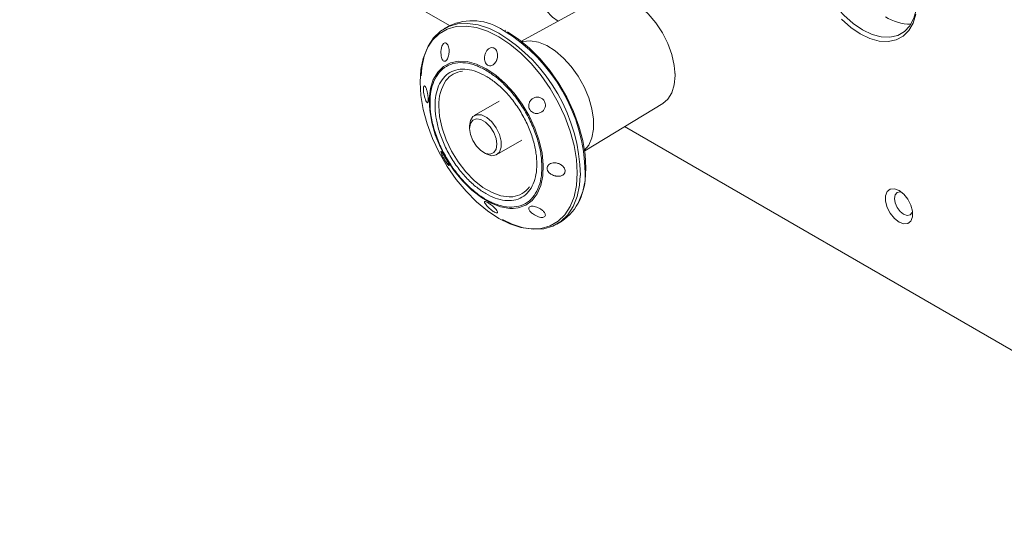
# Model space of a CAD drawing. Header units: millimetres. Extents: x -1492 to 1019, y -120 to 1280.
# Tile 15 of 20: x 714 to 867, y 485 to 563. Entities that reach past the tile are written whole.
import ezdxf

# ---------------------------------------------------------------- set-up
doc = ezdxf.new("R2010")
doc.units = ezdxf.units.MM

msp = doc.modelspace()

# ---------------------------------------------------------------- linework, layer by layer
at = {"color": 7, "linetype": 'Continuous', "lineweight": 15}
for p, q in [((780.44, 561.66), (459.88, 746.72)), ((804.02, 566.05), (791.6, 559.23)), ((780.35, 561.62), (779.62, 561.19)), ((789.11, 560.91), (789.05, 560.94)), ((815.43, 554.04), (815.43, 554.21)), ((788.15, 549.95), (784.26, 547.71)), ((801.41, 542.24), (813.52, 549.58)), ((783.54, 546.11), (783.54, 545.7)), ((913.88, 484.63), (807.6, 545.99)), ((787.76, 541.65), (791.65, 543.89)), ((785.66, 542.02), (786.01, 541.82)), ((797.12, 530.88), (797.85, 531.3))]:
    msp.add_line(p, q, dxfattribs=at)
at = {"color": 7, "linetype": 'Continuous', "lineweight": 15, "flags": 128}
for points in [[(844.37, 580.69), (843.07, 581.29), (841.64, 581.67), (840.3, 581.73), (839.09, 581.44), (838.05, 580.84), (837.2, 579.93), (836.57, 578.74), (836.19, 577.32), (836.06, 575.69), (836.19, 573.91), (836.57, 572.04), (837.2, 570.13), (838.05, 568.24), (839.09, 566.43), (840.3, 564.75), (841.64, 563.26), (843.07, 561.99), (844.55, 560.99)], [(797.27, 562.35), (796.42, 562.98), (795.45, 563.98), (794.61, 565.17), (793.95, 566.47), (793.51, 567.81), (793.32, 569.1), (793.38, 570.26), (793.7, 571.21), (794.26, 571.9), (795.01, 572.29), (795.92, 572.34), (796.93, 572.06), (797.96, 571.46), (798.97, 570.58), (799.88, 569.48), (800.63, 568.22), (801.19, 566.89), (801.51, 565.57), (801.58, 564.75)], [(813.52, 549.58), (814.3, 550.24), (814.92, 551.22), (815.31, 552.46), (815.43, 553.9), (815.31, 555.49), (814.92, 557.16), (814.3, 558.87), (813.47, 560.53), (812.45, 562.08), (811.28, 563.47), (810.02, 564.64), (808.71, 565.54)], [(844.55, 560.99), (846.02, 560.29), (847.45, 559.91), (848.79, 559.86), (850, 560.14), (851.05, 560.74), (851.89, 561.65), (852.52, 562.84), (852.9, 564.26), (853.03, 565.69)], [(844.19, 560.38), (842.7, 561.39), (841.25, 562.66)], [(852.83, 563.45), (852.39, 562.05), (851.72, 560.89), (850.83, 560.01), (849.75, 559.44), (848.5, 559.19), (847.14, 559.26), (845.69, 559.66), (844.19, 560.38)], [(776.01, 553.88), (776.12, 555.14), (776.49, 556.92), (777.11, 558.47), (777.96, 559.77), (779.01, 560.79), (780.26, 561.51), (781.68, 561.92), (783.23, 562), (784.88, 561.76), (786.61, 561.2), (788.06, 560.5)], [(789.41, 560.72), (791.15, 559.58), (792.85, 558.17), (794.48, 556.52), (796, 554.68), (797.4, 552.67), (798.63, 550.54), (799.67, 548.33), (800.5, 546.08), (801.11, 543.85), (801.48, 541.67), (801.61, 539.6), (801.48, 537.66), (801.11, 535.91), (800.5, 534.38), (800.33, 534.06)], [(777.16, 558.47), (776.96, 558.11), (776.36, 556.58), (775.99, 554.83), (775.86, 552.9), (775.99, 550.82), (776.36, 548.65), (776.96, 546.41), (777.8, 544.17), (778.84, 541.96), (780.07, 539.82), (781.47, 537.82), (782.99, 535.97), (784.62, 534.33), (786.32, 532.92), (788.06, 531.77), (789.8, 530.91), (791.5, 530.36), (793.13, 530.12), (794.59, 530.19)], [(790.32, 533.32), (789.78, 533.32), (788.36, 533.56), (786.88, 534.12), (785.38, 534.99), (783.9, 536.14), (782.48, 537.53), (781.17, 539.13), (780, 540.9), (779.01, 542.77), (778.22, 544.71), (777.66, 546.64), (777.35, 548.52), (777.28, 550.29), (777.47, 551.9), (777.91, 553.3), (777.95, 553.38)], [(783.54, 546.11), (783.67, 546.96), (784.06, 547.56), (784.66, 547.85), (785.4, 547.8), (786.22, 547.41), (787.01, 546.72), (787.69, 545.81), (788.19, 544.78), (788.45, 543.74), (788.45, 542.8), (788.19, 542.06), (787.69, 541.61), (787.01, 541.49), (786.22, 541.71), (786.01, 541.82)], [(783.54, 545.7), (783.67, 546.46), (784.03, 546.98), (784.6, 547.21), (785.29, 547.1), (786.03, 546.67), (786.72, 545.98), (787.28, 545.11), (787.65, 544.16), (787.78, 543.25), (787.65, 542.48), (787.28, 541.96), (786.72, 541.74), (786.03, 541.85), (785.29, 542.27), (784.6, 542.96), (784.03, 543.84), (783.67, 544.79), (783.54, 545.7)], [(800.73, 538.41), (800.61, 536.93), (800.24, 535.16), (799.62, 533.6), (798.78, 532.3), (797.72, 531.28), (796.47, 530.56), (795.06, 530.15), (793.51, 530.07), (791.85, 530.31), (790.13, 530.87), (788.67, 531.58)], [(850.2, 531.19), (849.48, 531.76), (848.84, 532.55), (848.37, 533.47), (848.11, 534.42), (848.11, 535.27), (848.37, 535.92), (848.84, 536.3), (849.48, 536.36), (850.2, 536.09), (850.93, 535.52), (851.57, 534.73), (852.04, 533.8), (852.29, 532.86), (852.29, 532.01), (852.04, 531.35), (851.57, 530.97), (850.93, 530.92), (850.2, 531.19)], [(850.59, 535.82), (850.37, 535.87), (849.91, 535.78), (849.6, 535.43), (849.5, 534.86), (849.6, 534.18), (849.91, 533.47), (850.37, 532.85), (850.91, 532.41)], [(850.91, 532.41), (851.45, 532.23), (851.91, 532.31), (852.22, 532.67), (852.29, 532.88)]]:
    msp.add_lwpolyline(points, dxfattribs=at)
at = {"color": 8, "linetype": 'Continuous', "lineweight": 15, "flags": 128}
for points in [[(788.06, 559.94), (786.32, 560.8), (784.62, 561.36), (782.99, 561.6), (781.47, 561.51), (780.07, 561.11), (778.84, 560.4), (777.8, 559.4), (777.16, 558.47)], [(794.59, 530.19), (794.65, 530.2), (796.05, 530.6), (797.28, 531.31), (798.32, 532.32), (799.16, 533.6), (799.76, 535.13), (800.13, 536.88), (800.26, 538.82), (800.13, 540.89), (799.76, 543.07), (799.16, 545.3), (798.32, 547.55), (797.28, 549.76), (796.05, 551.89), (794.65, 553.9), (793.13, 555.75), (791.5, 557.39), (789.8, 558.8), (788.06, 559.94)], [(801.4, 542.32), (802.03, 543.12), (802.52, 544.25), (802.77, 545.6), (802.77, 547.13), (802.52, 548.77), (802.03, 550.47), (801.32, 552.17), (800.41, 553.8), (799.33, 555.3), (798.13, 556.63), (796.85, 557.73), (795.53, 558.56), (794.22, 559.1), (792.97, 559.32), (791.83, 559.22), (791.66, 559.18)], [(777.95, 553.38), (778.59, 554.46), (779.48, 555.34), (780.57, 555.91), (781.81, 556.17), (783.18, 556.09), (784.63, 555.69), (786.13, 554.97)], [(786.13, 554.97), (787.63, 553.96), (789.08, 552.68), (790.45, 551.18), (791.69, 549.49), (792.78, 547.66), (793.67, 545.75), (794.35, 543.81), (794.79, 541.9), (794.98, 540.07), (794.91, 538.37), (794.6, 536.86), (794.04, 535.58), (793.25, 534.55), (792.26, 533.82), (791.09, 533.41), (790.32, 533.32)], [(790.23, 535.12), (789.69, 535.09), (788.39, 535.26), (787.02, 535.76), (785.62, 536.56), (784.25, 537.65), (782.95, 538.98), (781.77, 540.52), (780.73, 542.2), (779.89, 543.97), (779.27, 545.77), (778.89, 547.54), (778.76, 549.22)]]:
    msp.add_lwpolyline(points, dxfattribs=at)
at = {"color": 7, "linetype": 'Continuous', "lineweight": 15}
for centre, radius, start, end in [((852.08, 569.39), 7.51, 237.8336, 269.7318), ((783.96, 553.8), 8.61, 55.7959, 114.7894), ((782.83, 550.9), 3.71, 95.6994, 142.9753), ((792.92, 538.31), 8.56, 305.1414, 3.5565), ((789.81, 538.81), 3.71, 276.4921, 324.2733)]:
    msp.add_arc(centre, radius, start, end, dxfattribs=at)
at = {"color": 8, "linetype": 'Continuous', "lineweight": 15}
for centre, radius, start, end in [((775.07, 538.37), 26.41, 1.0263, 58.6688), ((774.33, 537.94), 26.41, 1.0263, 58.6688), ((785.17, 549.52), 6.41, 145.6689, 182.6514)]:
    msp.add_arc(centre, radius, start, end, dxfattribs=at)
at = {"color": 7, "linetype": 'Continuous', "lineweight": 15}
for points, knots in [([(780.24, 556.84), (780.2, 556.71), (780.11, 556.47), (779.92, 556.22), (779.72, 556.11), (779.54, 556.13), (779.37, 556.28), (779.23, 556.54), (779.12, 556.94), (779.08, 557.45), (779.11, 557.92), (779.2, 558.32), (779.32, 558.63), (779.5, 558.88), (779.7, 558.99), (779.89, 558.96), (780.07, 558.81), (780.23, 558.54), (780.33, 558.18), (780.38, 557.72), (780.35, 557.25), (780.27, 556.94), (780.24, 556.84)], [0, 0, 0, 0, 0.049263, 0.098747, 0.143549, 0.185758, 0.230188, 0.280301, 0.337878, 0.401956, 0.46797, 0.500966, 0.549803, 0.598794, 0.644544, 0.688597, 0.734241, 0.784104, 0.839969, 0.883503, 0.959023, 1, 1, 1, 1]), ([(787.76, 556.34), (787.75, 556.3), (787.65, 556.08), (787.41, 555.73), (787.02, 555.47), (786.65, 555.41), (786.34, 555.5), (786.1, 555.72), (785.93, 556.03), (785.84, 556.42), (785.85, 556.88), (785.98, 557.38), (786.22, 557.83), (786.57, 558.15), (786.94, 558.28), (787.21, 558.23), (787.43, 558.12), (787.62, 557.96), (787.8, 557.64), (787.9, 557.25), (787.9, 556.79), (787.81, 556.5), (787.76, 556.34)], [0, 0, 0, 0, 0.014974, 0.090527, 0.155474, 0.202734, 0.251103, 0.2954, 0.339584, 0.386542, 0.440446, 0.502585, 0.566397, 0.630409, 0.688412, 0.738662, 0.751132, 0.796585, 0.841963, 0.889367, 0.942034, 1, 1, 1, 1]), ([(786.08, 554.74), (786.61, 554.4), (787.7, 553.7), (789.32, 552.21), (790.88, 550.39), (792.26, 548.29), (793.39, 546.03), (794.2, 543.77), (794.66, 541.64), (794.81, 539.68), (794.66, 537.89), (794.2, 536.29), (793.39, 534.96), (792.26, 534.01), (790.88, 533.51), (789.32, 533.48), (787.7, 533.88), (786.08, 534.64), (784.46, 535.75), (782.85, 537.22), (781.29, 539.04), (779.9, 541.15), (778.78, 543.4), (777.97, 545.66), (777.5, 547.8), (777.36, 549.76), (777.5, 551.54), (777.97, 553.14), (778.78, 554.47), (779.9, 555.42), (781.29, 555.92), (782.85, 555.95), (784.46, 555.57), (785.55, 555.01), (786.08, 554.74)], [0, 0, 0, 0, 0.029129, 0.060003, 0.09216, 0.125, 0.15784, 0.189997, 0.220871, 0.25, 0.279129, 0.310003, 0.34216, 0.375, 0.40784, 0.439997, 0.470871, 0.5, 0.529129, 0.560003, 0.59216, 0.625, 0.65784, 0.689997, 0.720871, 0.75, 0.779129, 0.810003, 0.84216, 0.875, 0.90784, 0.939997, 0.970871, 1, 1, 1, 1]), ([(786.08, 553.83), (786.56, 553.53), (787.56, 552.89), (789.03, 551.54), (790.44, 549.88), (791.71, 547.96), (792.73, 545.91), (793.46, 543.86), (793.89, 541.91), (794.02, 540.13), (793.89, 538.51), (793.46, 537.06), (792.73, 535.84), (791.71, 534.98), (790.44, 534.52), (789.03, 534.49), (787.56, 534.85), (786.08, 535.55), (784.61, 536.56), (783.14, 537.89), (781.72, 539.56), (780.46, 541.47), (779.43, 543.52), (778.7, 545.58), (778.28, 547.52), (778.14, 549.3), (778.28, 550.92), (778.7, 552.38), (779.43, 553.59), (780.46, 554.46), (781.72, 554.91), (783.14, 554.94), (784.61, 554.59), (785.6, 554.08), (786.08, 553.83)], [0, 0, 0, 0, 0.029129, 0.060003, 0.09216, 0.125, 0.15784, 0.189997, 0.220871, 0.25, 0.279129, 0.310003, 0.34216, 0.375, 0.40784, 0.439997, 0.470871, 0.5, 0.529129, 0.560003, 0.59216, 0.625, 0.65784, 0.689997, 0.720871, 0.75, 0.779129, 0.810003, 0.84216, 0.875, 0.90784, 0.939997, 0.970871, 1, 1, 1, 1]), ([(776.8, 551.96), (776.85, 551.81), (776.95, 551.53), (777.05, 551.01), (777.11, 550.56), (777.12, 550.19), (777.11, 549.92), (777.07, 549.75), (777, 549.69), (776.9, 549.75), (776.77, 549.97), (776.62, 550.35), (776.49, 550.83), (776.4, 551.31), (776.37, 551.64), (776.37, 551.89), (776.38, 552.09), (776.44, 552.27), (776.53, 552.33), (776.64, 552.26), (776.74, 552.11), (776.79, 551.98), (776.8, 551.96)], [0, 0, 0, 0, 0.075556, 0.140506, 0.187768, 0.236138, 0.280436, 0.324621, 0.37158, 0.425487, 0.486789, 0.552663, 0.617201, 0.675019, 0.725077, 0.736157, 0.781613, 0.826993, 0.874399, 0.927067, 0.986131, 1, 1, 1, 1]), ([(794.55, 548.17), (794.36, 548.11), (794.02, 547.99), (793.51, 548.09), (793.12, 548.31), (792.86, 548.61), (792.72, 548.96), (792.7, 549.3), (792.78, 549.67), (792.97, 550.05), (793.33, 550.38), (793.79, 550.57), (794.29, 550.58), (794.74, 550.4), (795.07, 550.1), (795.26, 549.75), (795.33, 549.37), (795.28, 548.96), (795.08, 548.57), (794.81, 548.31), (794.62, 548.2), (794.55, 548.17)], [0, 0, 0, 0, 0.075564, 0.140516, 0.187784, 0.235229, 0.278284, 0.320958, 0.356142, 0.416817, 0.477307, 0.542821, 0.607974, 0.66699, 0.718087, 0.763749, 0.807835, 0.855085, 0.913253, 0.971228, 1, 1, 1, 1]), ([(779.12, 542.13), (779.15, 542.11), (779.22, 542.06), (779.41, 541.78), (779.61, 541.45), (779.81, 541.12), (780, 540.79), (780.14, 540.52), (780.27, 540.27), (780.36, 540.06), (780.37, 539.95), (780.3, 539.97), (780.13, 540.15), (779.9, 540.46), (779.68, 540.82), (779.48, 541.17), (779.31, 541.49), (779.17, 541.79), (779.1, 542.02), (779.08, 542.13), (779.11, 542.13), (779.12, 542.13)], [0, 0, 0, 0, 0.075561, 0.140516, 0.187781, 0.235227, 0.278283, 0.320956, 0.356141, 0.416817, 0.477306, 0.542821, 0.607974, 0.666987, 0.718084, 0.763748, 0.807834, 0.855083, 0.913251, 0.971226, 1, 1, 1, 1]), ([(796.87, 538.34), (796.66, 538.4), (796.28, 538.52), (795.86, 538.85), (795.63, 539.2), (795.55, 539.54), (795.62, 539.84), (795.8, 540.09), (796.1, 540.28), (796.5, 540.39), (797, 540.38), (797.52, 540.23), (797.97, 539.93), (798.27, 539.56), (798.35, 539.28), (798.37, 539.03), (798.32, 538.8), (798.13, 538.56), (797.84, 538.38), (797.45, 538.28), (797.1, 538.29), (796.91, 538.33), (796.87, 538.34)], [0, 0, 0, 0, 0.075559, 0.140506, 0.18777, 0.236141, 0.280438, 0.324625, 0.371584, 0.425488, 0.486793, 0.552664, 0.617205, 0.675022, 0.725079, 0.736159, 0.781615, 0.826995, 0.874402, 0.92707, 0.986131, 1, 1, 1, 1]), ([(785.99, 534.01), (785.98, 534.03), (785.89, 534.16), (785.82, 534.32), (785.89, 534.4), (786.08, 534.35), (786.33, 534.23), (786.63, 534.04), (786.94, 533.81), (787.25, 533.55), (787.55, 533.26), (787.78, 532.98), (787.91, 532.74), (787.88, 532.6), (787.72, 532.59), (787.51, 532.68), (787.3, 532.8), (787.08, 532.94), (786.77, 533.18), (786.47, 533.46), (786.19, 533.75), (786.06, 533.92), (785.99, 534.01)], [0, 0, 0, 0, 0.014974, 0.090528, 0.155473, 0.202736, 0.251105, 0.295399, 0.339585, 0.386541, 0.440446, 0.502585, 0.566398, 0.630408, 0.688413, 0.738663, 0.75113, 0.796587, 0.841962, 0.889368, 0.942035, 1, 1, 1, 1]), ([(792.77, 533.09), (792.74, 533.17), (792.69, 533.33), (792.77, 533.51), (792.97, 533.63), (793.25, 533.66), (793.59, 533.62), (794, 533.51), (794.45, 533.3), (794.87, 533.01), (795.14, 532.72), (795.28, 532.45), (795.33, 532.23), (795.24, 532.04), (795.04, 531.93), (794.75, 531.9), (794.4, 531.95), (794, 532.09), (793.62, 532.28), (793.23, 532.55), (792.93, 532.82), (792.81, 533.02), (792.77, 533.09)], [0, 0, 0, 0, 0.049263, 0.098747, 0.143549, 0.185759, 0.230189, 0.280299, 0.337876, 0.401954, 0.467968, 0.500965, 0.549803, 0.598794, 0.644541, 0.688595, 0.734242, 0.784105, 0.839968, 0.883504, 0.959023, 1, 1, 1, 1])]:
    msp.add_open_spline(points, degree=3, knots=knots, dxfattribs=at)

doc.saveas('drawing.dxf')
